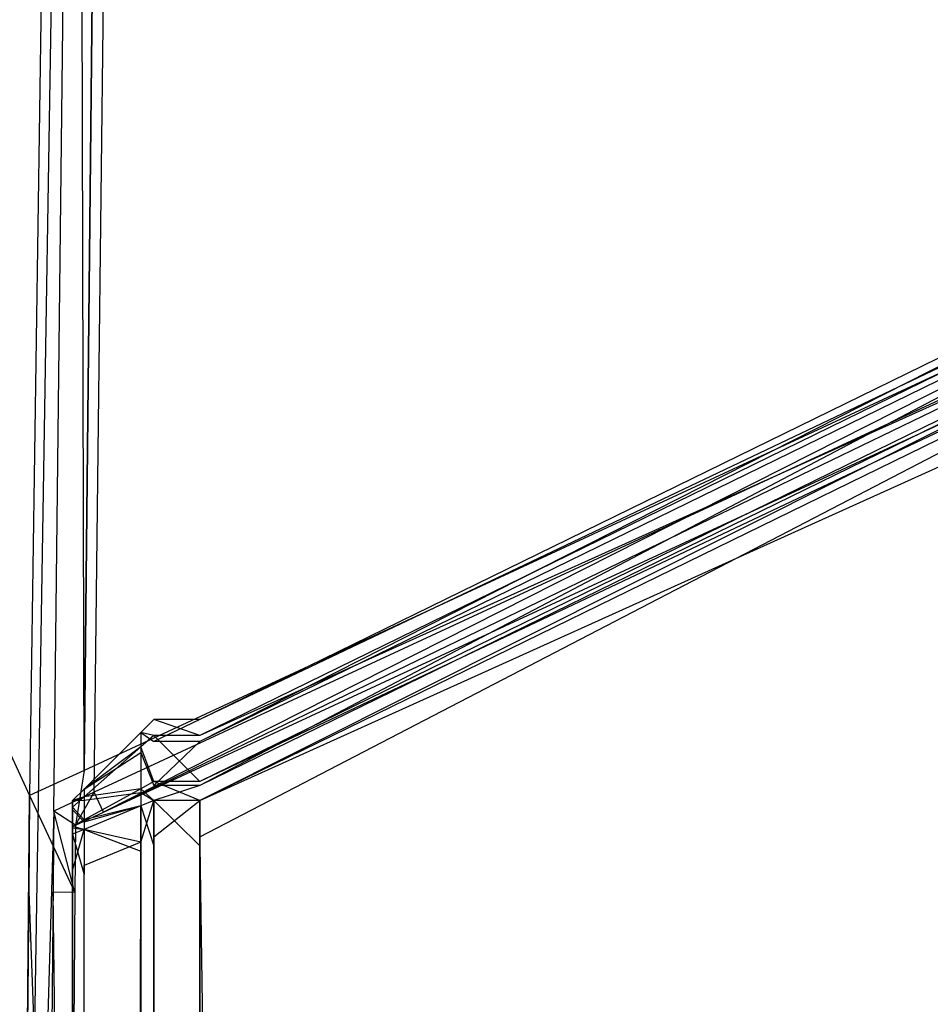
# Model space of a CAD drawing. Extents: x 0 to 0.8, y -0.501 to 0.
# Tile 108 of 114: x 0.78877 to 0.79439, y -0.02636 to -0.02029. Entities that reach past the tile are written whole.
import ezdxf

# ---------------------------------------------------------------- set-up
doc = ezdxf.new("R2010")
doc.units = 0
for name, color, linetype in [('L12_KORPUS1_2___REPLACEMTFOREMP', 7, 'CONTINUOUS'), ('L14_KORPUS1_0___REPLACEMTFOREMP', 7, 'CONTINUOUS'), ('L37_FL_CHE_5___REPLACEMTFOREMPT', 7, 'CONTINUOUS'), ('L3_ABDECKPL_0___REPLACEMTFOREMP', 7, 'CONTINUOUS')]:
    doc.layers.add(name, color=color, linetype=linetype)

msp = doc.modelspace()

# ---------------------------------------------------------------- linework, layer by layer
at = {"layer": 'L12_KORPUS1_2___REPLACEMTFOREMP', "color": 8}
for points, invisible_edges in [([(0.797254, -0.021099, 0.007522), (0.789885, -0.024602, 0.007621), (0.797254, -0.021, 0.007621), (0.797254, -0.021099, 0.007522)], 14), ([(0.789885, -0.024739, 0.590261), (0.797254, -0.021, 0.590124), (0.789885, -0.024602, 0.590124), (0.789885, -0.024739, 0.590261)], 13), ([(0.797254, -0.021, 0.590124), (0.789885, -0.024739, 0.590261), (0.797254, -0.021137, 0.590261), (0.797254, -0.021, 0.590124)], 14), ([(0.789885, -0.024602, 0.590124), (0.797254, -0.021, 0.589853), (0.789885, -0.024602, 0.589853), (0.789885, -0.024602, 0.590124)], 13), ([(0.797254, -0.021, 0.589853), (0.789885, -0.024602, 0.590124), (0.797254, -0.021, 0.590124), (0.797254, -0.021, 0.589853)], 14), ([(0.789885, -0.024602, 0.589853), (0.797254, -0.021, 0.007872), (0.789885, -0.024602, 0.007872), (0.789885, -0.024602, 0.589853)], 13), ([(0.797254, -0.021, 0.007872), (0.789885, -0.024602, 0.589853), (0.797254, -0.021, 0.589853), (0.797254, -0.021, 0.007872)], 14), ([(0.789885, -0.024602, 0.007872), (0.797254, -0.021, 0.007621), (0.789885, -0.024602, 0.007621), (0.789885, -0.024602, 0.007872)], 13), ([(0.797254, -0.021, 0.007621), (0.789885, -0.024602, 0.007872), (0.797254, -0.021, 0.007872), (0.797254, -0.021, 0.007621)], 14), ([(0.797254, -0.021382, 0.007238), (0.789885, -0.024702, 0.007522), (0.797254, -0.021099, 0.007522), (0.797254, -0.021382, 0.007238)], 14), ([(0.789885, -0.024602, 0.007621), (0.797254, -0.021099, 0.007522), (0.789885, -0.024702, 0.007522), (0.789885, -0.024602, 0.007621)], 13), ([(0.789885, -0.02501, 0.590532), (0.797254, -0.021137, 0.590261), (0.789885, -0.024739, 0.590261), (0.789885, -0.02501, 0.590532)], 13), ([(0.797254, -0.021137, 0.590261), (0.789885, -0.02501, 0.590532), (0.797254, -0.021408, 0.590532), (0.797254, -0.021137, 0.590261)], 14), ([(0.797254, -0.0215, 0.007121), (0.789885, -0.024985, 0.007238), (0.797254, -0.021382, 0.007238), (0.797254, -0.0215, 0.007121)], 14), ([(0.789885, -0.024702, 0.007522), (0.797254, -0.021382, 0.007238), (0.789885, -0.024985, 0.007238), (0.789885, -0.024702, 0.007522)], 13), ([(0.789885, -0.025102, 0.590624), (0.797254, -0.021408, 0.590532), (0.789885, -0.02501, 0.590532), (0.789885, -0.025102, 0.590624)], 13), ([(0.797254, -0.021408, 0.590532), (0.789885, -0.025102, 0.590624), (0.797254, -0.0215, 0.590624), (0.797254, -0.021408, 0.590532)], 14), ([(0.789885, -0.024985, 0.007238), (0.797254, -0.0215, 0.007121), (0.789885, -0.025102, 0.007121), (0.789885, -0.024985, 0.007238)], 13), ([(0.789885, -0.025102, 0.590624), (0.797254, -0.021777, 0.590624), (0.797254, -0.0215, 0.590624), (0.789885, -0.025102, 0.590624)], 14), ([(0.797254, -0.0215, 0.007121), (0.789885, -0.025325, 0.007121), (0.789885, -0.025102, 0.007121), (0.797254, -0.0215, 0.007121)], 13), ([(0.789885, -0.025325, 0.007121), (0.797254, -0.0215, 0.007121), (0.797254, -0.021723, 0.007121), (0.789885, -0.025325, 0.007121)], 14), ([(0.797254, -0.021723, 0.007121), (0.789885, -0.499842, 0.007121), (0.789885, -0.025325, 0.007121), (0.797254, -0.021723, 0.007121)], 13), ([(0.789885, -0.499842, 0.007121), (0.797254, -0.021723, 0.007121), (0.797254, -0.499842, 0.007121), (0.789885, -0.499842, 0.007121)], 14), ([(0.789885, -0.02538, 0.590624), (0.797254, -0.499794, 0.590624), (0.797254, -0.021777, 0.590624), (0.789885, -0.02538, 0.590624)], 14), ([(0.797254, -0.021777, 0.590624), (0.789885, -0.025102, 0.590624), (0.789885, -0.02538, 0.590624), (0.797254, -0.021777, 0.590624)], 13), ([(0.789601, -0.024702, 0.007522), (0.789521, -0.024682, 0.007654), (0.789601, -0.024602, 0.007621), (0.789601, -0.024702, 0.007522)], 14), ([(0.789521, -0.024682, 0.007905), (0.789601, -0.024602, 0.589853), (0.789601, -0.024602, 0.007872), (0.789521, -0.024682, 0.007905)], 13), ([(0.789601, -0.024602, 0.589853), (0.789521, -0.024682, 0.007905), (0.789521, -0.024682, 0.58982), (0.789601, -0.024602, 0.589853)], 14), ([(0.789521, -0.024682, 0.590091), (0.789601, -0.024602, 0.589853), (0.789521, -0.024682, 0.58982), (0.789521, -0.024682, 0.590091)], 13), ([(0.789601, -0.024602, 0.589853), (0.789521, -0.024682, 0.590091), (0.789601, -0.024602, 0.590124), (0.789601, -0.024602, 0.589853)], 14), ([(0.789521, -0.024682, 0.007654), (0.789601, -0.024602, 0.007872), (0.789601, -0.024602, 0.007621), (0.789521, -0.024682, 0.007654)], 13), ([(0.789601, -0.024602, 0.007872), (0.789521, -0.024682, 0.007654), (0.789521, -0.024682, 0.007905), (0.789601, -0.024602, 0.007872)], 14), ([(0.789521, -0.024682, 0.590091), (0.789601, -0.024739, 0.590261), (0.789601, -0.024602, 0.590124), (0.789521, -0.024682, 0.590091)], 14), ([(0.789601, -0.024602, 0.007621), (0.789885, -0.024702, 0.007522), (0.789601, -0.024702, 0.007522), (0.789601, -0.024602, 0.007621)], 13), ([(0.789885, -0.024702, 0.007522), (0.789601, -0.024602, 0.007621), (0.789885, -0.024602, 0.007621), (0.789885, -0.024702, 0.007522)], 14), ([(0.789601, -0.024602, 0.007872), (0.789885, -0.024602, 0.007621), (0.789601, -0.024602, 0.007621), (0.789601, -0.024602, 0.007872)], 13), ([(0.789885, -0.024602, 0.007621), (0.789601, -0.024602, 0.007872), (0.789885, -0.024602, 0.007872), (0.789885, -0.024602, 0.007621)], 14), ([(0.789601, -0.024602, 0.589853), (0.789885, -0.024602, 0.007872), (0.789601, -0.024602, 0.007872), (0.789601, -0.024602, 0.589853)], 13), ([(0.789885, -0.024602, 0.007872), (0.789601, -0.024602, 0.589853), (0.789885, -0.024602, 0.589853), (0.789885, -0.024602, 0.007872)], 14), ([(0.789601, -0.024602, 0.590124), (0.789885, -0.024602, 0.589853), (0.789601, -0.024602, 0.589853), (0.789601, -0.024602, 0.590124)], 13), ([(0.789885, -0.024602, 0.589853), (0.789601, -0.024602, 0.590124), (0.789885, -0.024602, 0.590124), (0.789885, -0.024602, 0.589853)], 14), ([(0.789601, -0.024739, 0.590261), (0.789885, -0.024602, 0.590124), (0.789601, -0.024602, 0.590124), (0.789601, -0.024739, 0.590261)], 13), ([(0.789885, -0.024602, 0.590124), (0.789601, -0.024739, 0.590261), (0.789885, -0.024739, 0.590261), (0.789885, -0.024602, 0.590124)], 14), ([(0.789521, -0.024772, 0.007564), (0.789172, -0.025031, 0.007799), (0.789521, -0.024682, 0.007654), (0.789521, -0.024772, 0.007564)], 14), ([(0.789172, -0.025031, 0.589946), (0.789521, -0.024806, 0.590215), (0.789521, -0.024682, 0.590091), (0.789172, -0.025031, 0.589946)], 14), ([(0.789172, -0.025031, 0.007799), (0.789521, -0.024682, 0.007905), (0.789521, -0.024682, 0.007654), (0.789172, -0.025031, 0.007799)], 13), ([(0.789521, -0.024682, 0.007905), (0.789172, -0.025031, 0.007799), (0.789172, -0.025031, 0.008049), (0.789521, -0.024682, 0.007905)], 14), ([(0.789172, -0.025031, 0.589946), (0.789521, -0.024682, 0.58982), (0.789172, -0.025031, 0.589675), (0.789172, -0.025031, 0.589946)], 13), ([(0.789521, -0.024682, 0.58982), (0.789172, -0.025031, 0.589946), (0.789521, -0.024682, 0.590091), (0.789521, -0.024682, 0.58982)], 14), ([(0.789172, -0.025031, 0.008049), (0.789521, -0.024682, 0.58982), (0.789521, -0.024682, 0.007905), (0.789172, -0.025031, 0.008049)], 13), ([(0.789521, -0.024682, 0.58982), (0.789172, -0.025031, 0.008049), (0.789172, -0.025031, 0.589675), (0.789521, -0.024682, 0.58982)], 14), ([(0.789521, -0.024682, 0.007654), (0.789601, -0.024702, 0.007522), (0.789521, -0.024772, 0.007564), (0.789521, -0.024682, 0.007654)], 13), ([(0.789601, -0.024739, 0.590261), (0.789521, -0.024682, 0.590091), (0.789521, -0.024806, 0.590215), (0.789601, -0.024739, 0.590261)], 13), ([(0.789601, -0.024985, 0.007238), (0.789521, -0.024772, 0.007564), (0.789601, -0.024702, 0.007522), (0.789601, -0.024985, 0.007238)], 14), ([(0.789521, -0.024806, 0.590215), (0.789601, -0.02501, 0.590532), (0.789601, -0.024739, 0.590261), (0.789521, -0.024806, 0.590215)], 14), ([(0.789601, -0.024702, 0.007522), (0.789885, -0.024985, 0.007238), (0.789601, -0.024985, 0.007238), (0.789601, -0.024702, 0.007522)], 13), ([(0.789885, -0.024985, 0.007238), (0.789601, -0.024702, 0.007522), (0.789885, -0.024702, 0.007522), (0.789885, -0.024985, 0.007238)], 14), ([(0.789601, -0.02501, 0.590532), (0.789885, -0.024739, 0.590261), (0.789601, -0.024739, 0.590261), (0.789601, -0.02501, 0.590532)], 13), ([(0.789885, -0.024739, 0.590261), (0.789601, -0.02501, 0.590532), (0.789885, -0.02501, 0.590532), (0.789885, -0.024739, 0.590261)], 14), ([(0.789521, -0.025029, 0.007307), (0.789172, -0.02508, 0.007749), (0.789521, -0.024772, 0.007564), (0.789521, -0.025029, 0.007307)], 14), ([(0.789172, -0.025031, 0.007799), (0.789521, -0.024772, 0.007564), (0.789172, -0.02508, 0.007749), (0.789172, -0.025031, 0.007799)], 13), ([(0.789521, -0.024772, 0.007564), (0.789601, -0.024985, 0.007238), (0.789521, -0.025029, 0.007307), (0.789521, -0.024772, 0.007564)], 13), ([(0.789172, -0.025099, 0.590014), (0.789521, -0.025052, 0.590461), (0.789521, -0.024806, 0.590215), (0.789172, -0.025099, 0.590014)], 14), ([(0.789521, -0.024806, 0.590215), (0.789172, -0.025031, 0.589946), (0.789172, -0.025099, 0.590014), (0.789521, -0.024806, 0.590215)], 13), ([(0.789601, -0.02501, 0.590532), (0.789521, -0.024806, 0.590215), (0.789521, -0.025052, 0.590461), (0.789601, -0.02501, 0.590532)], 13), ([(0.789601, -0.025102, 0.007121), (0.789521, -0.025029, 0.007307), (0.789601, -0.024985, 0.007238), (0.789601, -0.025102, 0.007121)], 14), ([(0.789601, -0.024985, 0.007238), (0.789885, -0.025102, 0.007121), (0.789601, -0.025102, 0.007121), (0.789601, -0.024985, 0.007238)], 13), ([(0.789885, -0.025102, 0.007121), (0.789601, -0.024985, 0.007238), (0.789885, -0.024985, 0.007238), (0.789885, -0.025102, 0.007121)], 14), ([(0.789172, -0.02508, 0.007749), (0.789101, -0.025102, 0.007828), (0.789172, -0.025031, 0.007799), (0.789172, -0.02508, 0.007749)], 14), ([(0.789101, -0.025102, 0.008079), (0.789172, -0.025031, 0.589675), (0.789172, -0.025031, 0.008049), (0.789101, -0.025102, 0.008079)], 13), ([(0.789172, -0.025031, 0.589675), (0.789101, -0.025102, 0.008079), (0.789101, -0.025102, 0.589646), (0.789172, -0.025031, 0.589675)], 14), ([(0.789101, -0.025102, 0.589917), (0.789172, -0.025031, 0.589675), (0.789101, -0.025102, 0.589646), (0.789101, -0.025102, 0.589917)], 13), ([(0.789172, -0.025031, 0.589675), (0.789101, -0.025102, 0.589917), (0.789172, -0.025031, 0.589946), (0.789172, -0.025031, 0.589675)], 14), ([(0.789101, -0.025102, 0.007828), (0.789172, -0.025031, 0.008049), (0.789172, -0.025031, 0.007799), (0.789101, -0.025102, 0.007828)], 13), ([(0.789172, -0.025031, 0.008049), (0.789101, -0.025102, 0.007828), (0.789101, -0.025102, 0.008079), (0.789172, -0.025031, 0.008049)], 14), ([(0.789101, -0.025102, 0.589917), (0.789172, -0.025099, 0.590014), (0.789172, -0.025031, 0.589946), (0.789101, -0.025102, 0.589917)], 14), ([(0.789172, -0.02508, 0.007749), (0.789521, -0.025029, 0.007307), (0.789172, -0.025221, 0.007608), (0.789172, -0.02508, 0.007749)], 13), ([(0.789521, -0.025135, 0.007201), (0.789172, -0.025221, 0.007608), (0.789521, -0.025029, 0.007307), (0.789521, -0.025135, 0.007201)], 14), ([(0.789521, -0.025052, 0.590461), (0.789601, -0.025102, 0.590624), (0.789601, -0.02501, 0.590532), (0.789521, -0.025052, 0.590461)], 14), ([(0.789521, -0.025029, 0.007307), (0.789601, -0.025102, 0.007121), (0.789521, -0.025135, 0.007201), (0.789521, -0.025029, 0.007307)], 13), ([(0.789601, -0.025102, 0.590624), (0.789885, -0.02501, 0.590532), (0.789601, -0.02501, 0.590532), (0.789601, -0.025102, 0.590624)], 13), ([(0.789885, -0.02501, 0.590532), (0.789601, -0.025102, 0.590624), (0.789885, -0.025102, 0.590624), (0.789885, -0.02501, 0.590532)], 14), ([(0.789172, -0.025221, 0.007608), (0.789101, -0.025143, 0.007787), (0.789172, -0.02508, 0.007749), (0.789172, -0.025221, 0.007608)], 14), ([(0.789101, -0.025102, 0.007828), (0.789172, -0.02508, 0.007749), (0.789101, -0.025143, 0.007787), (0.789101, -0.025102, 0.007828)], 13), ([(0.789101, -0.025159, 0.589973), (0.789172, -0.025234, 0.59015), (0.789172, -0.025099, 0.590014), (0.789101, -0.025159, 0.589973)], 14), ([(0.789172, -0.025099, 0.590014), (0.789101, -0.025102, 0.589917), (0.789101, -0.025159, 0.589973), (0.789172, -0.025099, 0.590014)], 13), ([(0.789101, -0.025143, 0.007787), (0.789101, -0.025321, 0.007919), (0.789101, -0.025102, 0.007828), (0.789101, -0.025143, 0.007787)], 14), ([(0.789101, -0.025102, 0.589646), (0.789101, -0.025321, 0.008079), (0.789101, -0.025321, 0.589646), (0.789101, -0.025102, 0.589646)], 13), ([(0.789101, -0.025321, 0.008079), (0.789101, -0.025102, 0.589646), (0.789101, -0.025102, 0.008079), (0.789101, -0.025321, 0.008079)], 14), ([(0.789101, -0.025102, 0.008079), (0.789101, -0.025321, 0.007919), (0.789101, -0.025321, 0.008079), (0.789101, -0.025102, 0.008079)], 13), ([(0.789101, -0.025321, 0.007919), (0.789101, -0.025102, 0.008079), (0.789101, -0.025102, 0.007828), (0.789101, -0.025321, 0.007919)], 14), ([(0.789101, -0.025321, 0.589826), (0.789101, -0.025159, 0.589973), (0.789101, -0.025102, 0.589917), (0.789101, -0.025321, 0.589826)], 14), ([(0.789101, -0.025102, 0.589917), (0.789101, -0.025321, 0.589646), (0.789101, -0.025321, 0.589826), (0.789101, -0.025102, 0.589917)], 13), ([(0.789101, -0.025321, 0.589646), (0.789101, -0.025102, 0.589917), (0.789101, -0.025102, 0.589646), (0.789101, -0.025321, 0.589646)], 14), ([(0.789521, -0.025052, 0.590461), (0.789172, -0.025099, 0.590014), (0.789172, -0.025234, 0.59015), (0.789521, -0.025052, 0.590461)], 13), ([(0.789172, -0.025234, 0.59015), (0.789521, -0.025135, 0.590544), (0.789521, -0.025052, 0.590461), (0.789172, -0.025234, 0.59015)], 14), ([(0.789601, -0.025102, 0.590624), (0.789521, -0.025052, 0.590461), (0.789521, -0.025135, 0.590544), (0.789601, -0.025102, 0.590624)], 13), ([(0.789601, -0.025102, 0.007121), (0.789521, -0.025358, 0.007201), (0.789521, -0.025135, 0.007201), (0.789601, -0.025102, 0.007121)], 13), ([(0.789521, -0.025358, 0.007201), (0.789601, -0.025102, 0.007121), (0.789601, -0.025325, 0.007121), (0.789521, -0.025358, 0.007201)], 14), ([(0.789521, -0.025135, 0.590544), (0.789601, -0.02538, 0.590624), (0.789601, -0.025102, 0.590624), (0.789521, -0.025135, 0.590544)], 14), ([(0.789885, -0.02538, 0.590624), (0.789601, -0.025102, 0.590624), (0.789601, -0.02538, 0.590624), (0.789885, -0.02538, 0.590624)], 13), ([(0.789601, -0.025102, 0.590624), (0.789885, -0.02538, 0.590624), (0.789885, -0.025102, 0.590624), (0.789601, -0.025102, 0.590624)], 14), ([(0.789885, -0.025102, 0.007121), (0.789601, -0.025325, 0.007121), (0.789601, -0.025102, 0.007121), (0.789885, -0.025102, 0.007121)], 13), ([(0.789601, -0.025325, 0.007121), (0.789885, -0.025102, 0.007121), (0.789885, -0.025325, 0.007121), (0.789601, -0.025325, 0.007121)], 14), ([(0.789101, -0.025261, 0.00767), (0.789101, -0.025337, 0.007903), (0.789101, -0.025143, 0.007787), (0.789101, -0.025261, 0.00767)], 14), ([(0.789101, -0.025143, 0.007787), (0.789172, -0.025221, 0.007608), (0.789101, -0.025261, 0.00767), (0.789101, -0.025143, 0.007787)], 13), ([(0.789101, -0.025321, 0.007919), (0.789101, -0.025143, 0.007787), (0.789101, -0.025337, 0.007903), (0.789101, -0.025321, 0.007919)], 13), ([(0.789101, -0.025343, 0.589848), (0.789101, -0.025271, 0.590086), (0.789101, -0.025159, 0.589973), (0.789101, -0.025343, 0.589848)], 14), ([(0.789172, -0.025234, 0.59015), (0.789101, -0.025159, 0.589973), (0.789101, -0.025271, 0.590086), (0.789172, -0.025234, 0.59015)], 13), ([(0.789101, -0.025159, 0.589973), (0.789101, -0.025321, 0.589826), (0.789101, -0.025343, 0.589848), (0.789101, -0.025159, 0.589973)], 13), ([(0.789521, -0.025135, 0.590544), (0.789172, -0.025234, 0.59015), (0.789172, -0.02528, 0.590195), (0.789521, -0.025135, 0.590544)], 13), ([(0.789172, -0.025221, 0.007608), (0.789521, -0.025135, 0.007201), (0.789172, -0.02528, 0.00755), (0.789172, -0.025221, 0.007608)], 13), ([(0.789172, -0.02528, 0.590195), (0.789521, -0.025413, 0.590544), (0.789521, -0.025135, 0.590544), (0.789172, -0.02528, 0.590195)], 14), ([(0.789521, -0.025358, 0.007201), (0.789172, -0.02528, 0.00755), (0.789521, -0.025135, 0.007201), (0.789521, -0.025358, 0.007201)], 14), ([(0.789601, -0.02538, 0.590624), (0.789521, -0.025135, 0.590544), (0.789521, -0.025413, 0.590544), (0.789601, -0.02538, 0.590624)], 13), ([(0.789172, -0.02528, 0.00755), (0.789101, -0.025261, 0.00767), (0.789172, -0.025221, 0.007608), (0.789172, -0.02528, 0.00755)], 14), ([(0.789101, -0.025271, 0.590086), (0.789172, -0.02528, 0.590195), (0.789172, -0.025234, 0.59015), (0.789101, -0.025271, 0.590086)], 14), ([(0.789101, -0.025337, 0.007903), (0.789101, -0.025261, 0.00767), (0.789101, -0.025381, 0.007859), (0.789101, -0.025337, 0.007903)], 13), ([(0.789101, -0.025261, 0.00767), (0.789172, -0.02528, 0.00755), (0.789101, -0.025309, 0.007621), (0.789101, -0.025261, 0.00767)], 13), ([(0.789101, -0.025309, 0.007621), (0.789101, -0.025381, 0.007859), (0.789101, -0.025261, 0.00767), (0.789101, -0.025309, 0.007621)], 14), ([(0.789101, -0.025271, 0.590086), (0.789101, -0.025343, 0.589848), (0.789101, -0.025385, 0.58989), (0.789101, -0.025271, 0.590086)], 13), ([(0.789101, -0.025385, 0.58989), (0.789101, -0.025309, 0.590124), (0.789101, -0.025271, 0.590086), (0.789101, -0.025385, 0.58989)], 14), ([(0.789172, -0.02528, 0.590195), (0.789101, -0.025271, 0.590086), (0.789101, -0.025309, 0.590124), (0.789172, -0.02528, 0.590195)], 13), ([(0.789172, -0.02528, 0.00755), (0.789101, -0.025532, 0.007621), (0.789101, -0.025309, 0.007621), (0.789172, -0.02528, 0.00755)], 13), ([(0.789101, -0.025532, 0.007621), (0.789172, -0.02528, 0.00755), (0.789172, -0.025503, 0.00755), (0.789101, -0.025532, 0.007621)], 14), ([(0.789101, -0.025309, 0.590124), (0.789172, -0.025557, 0.590195), (0.789172, -0.02528, 0.590195), (0.789101, -0.025309, 0.590124)], 14), ([(0.789521, -0.025413, 0.590544), (0.789172, -0.02528, 0.590195), (0.789172, -0.025557, 0.590195), (0.789521, -0.025413, 0.590544)], 13), ([(0.789172, -0.02528, 0.00755), (0.789521, -0.025358, 0.007201), (0.789172, -0.025503, 0.00755), (0.789172, -0.02528, 0.00755)], 13), ([(0.789101, -0.025309, 0.590124), (0.789101, -0.025385, 0.58989), (0.789101, -0.0254, 0.589905), (0.789101, -0.025309, 0.590124)], 13), ([(0.789172, -0.025557, 0.590195), (0.789101, -0.025309, 0.590124), (0.789101, -0.025586, 0.590124), (0.789172, -0.025557, 0.590195)], 13), ([(0.789101, -0.025532, 0.007621), (0.789101, -0.0254, 0.00784), (0.789101, -0.025309, 0.007621), (0.789101, -0.025532, 0.007621)], 14), ([(0.789101, -0.025309, 0.590124), (0.789101, -0.025586, 0.589905), (0.789101, -0.025586, 0.590124), (0.789101, -0.025309, 0.590124)], 13), ([(0.789101, -0.025586, 0.589905), (0.789101, -0.025309, 0.590124), (0.789101, -0.0254, 0.589905), (0.789101, -0.025586, 0.589905)], 14), ([(0.789101, -0.025381, 0.007859), (0.789101, -0.025309, 0.007621), (0.789101, -0.0254, 0.00784), (0.789101, -0.025381, 0.007859)], 13), ([(0.789101, -0.025337, 0.007903), (0.789101, -0.025343, 0.589848), (0.789101, -0.025321, 0.589826), (0.789101, -0.025337, 0.007903)], 15), ([(0.789101, -0.025337, 0.007903), (0.789101, -0.025321, 0.589826), (0.789101, -0.025321, 0.008079), (0.789101, -0.025337, 0.007903)], 15), ([(0.789101, -0.025337, 0.007903), (0.789101, -0.025321, 0.008079), (0.789101, -0.025321, 0.007919), (0.789101, -0.025337, 0.007903)], 15), ([(0.789101, -0.025321, 0.008079), (0.789101, -0.025321, 0.589826), (0.789101, -0.025321, 0.589646), (0.789101, -0.025321, 0.008079)], 11), ([(0.789101, -0.025381, 0.007859), (0.789101, -0.025343, 0.589848), (0.789101, -0.025337, 0.007903), (0.789101, -0.025381, 0.007859)], 15), ([(0.789101, -0.025381, 0.007859), (0.789101, -0.025385, 0.58989), (0.789101, -0.025343, 0.589848), (0.789101, -0.025381, 0.007859)], 15), ([(0.789601, -0.025325, 0.007121), (0.789521, -0.499809, 0.007201), (0.789521, -0.025358, 0.007201), (0.789601, -0.025325, 0.007121)], 13), ([(0.789521, -0.499809, 0.007201), (0.789601, -0.025325, 0.007121), (0.789601, -0.499842, 0.007121), (0.789521, -0.499809, 0.007201)], 14), ([(0.789885, -0.025325, 0.007121), (0.789601, -0.499842, 0.007121), (0.789601, -0.025325, 0.007121), (0.789885, -0.025325, 0.007121)], 13), ([(0.789601, -0.499842, 0.007121), (0.789885, -0.025325, 0.007121), (0.789885, -0.499842, 0.007121), (0.789601, -0.499842, 0.007121)], 14), ([(0.789101, -0.0254, 0.00784), (0.789101, -0.025385, 0.58989), (0.789101, -0.025381, 0.007859), (0.789101, -0.0254, 0.00784)], 15), ([(0.789101, -0.0254, 0.00784), (0.789101, -0.0254, 0.589905), (0.789101, -0.025385, 0.58989), (0.789101, -0.0254, 0.00784)], 15), ([(0.789101, -0.0254, 0.00784), (0.789101, -0.025532, 0.007621), (0.789101, -0.025532, 0.00784), (0.789101, -0.0254, 0.00784)], 13), ([(0.789101, -0.025532, 0.00784), (0.789101, -0.025586, 0.589905), (0.789101, -0.0254, 0.589905), (0.789101, -0.025532, 0.00784)], 13), ([(0.789101, -0.025532, 0.00784), (0.789101, -0.0254, 0.589905), (0.789101, -0.0254, 0.00784), (0.789101, -0.025532, 0.00784)], 10), ([(0.789172, -0.499665, 0.00755), (0.789521, -0.025358, 0.007201), (0.789521, -0.499809, 0.007201), (0.789172, -0.499665, 0.00755)], 13), ([(0.789521, -0.025358, 0.007201), (0.789172, -0.499665, 0.00755), (0.789172, -0.025503, 0.00755), (0.789521, -0.025358, 0.007201)], 14), ([(0.789601, -0.02538, 0.590624), (0.789521, -0.499761, 0.590544), (0.789601, -0.499794, 0.590624), (0.789601, -0.02538, 0.590624)], 13), ([(0.789521, -0.499761, 0.590544), (0.789601, -0.02538, 0.590624), (0.789521, -0.025413, 0.590544), (0.789521, -0.499761, 0.590544)], 14), ([(0.789885, -0.499794, 0.590624), (0.789601, -0.02538, 0.590624), (0.789601, -0.499794, 0.590624), (0.789885, -0.499794, 0.590624)], 13), ([(0.789601, -0.02538, 0.590624), (0.789885, -0.499794, 0.590624), (0.789885, -0.02538, 0.590624), (0.789601, -0.02538, 0.590624)], 14), ([(0.797254, -0.499794, 0.590624), (0.789885, -0.02538, 0.590624), (0.789885, -0.499794, 0.590624), (0.797254, -0.499794, 0.590624)], 13), ([(0.789521, -0.025413, 0.590544), (0.789172, -0.499617, 0.590195), (0.789521, -0.499761, 0.590544), (0.789521, -0.025413, 0.590544)], 13), ([(0.789172, -0.499617, 0.590195), (0.789521, -0.025413, 0.590544), (0.789172, -0.025557, 0.590195), (0.789172, -0.499617, 0.590195)], 14), ([(0.789172, -0.025503, 0.00755), (0.789101, -0.499635, 0.007621), (0.789101, -0.025532, 0.007621), (0.789172, -0.025503, 0.00755)], 13), ([(0.789101, -0.499635, 0.007621), (0.789172, -0.025503, 0.00755), (0.789172, -0.499665, 0.00755), (0.789101, -0.499635, 0.007621)], 14), ([(0.789101, -0.025532, 0.00784), (0.789101, -0.499635, 0.007621), (0.789101, -0.499635, 0.00784), (0.789101, -0.025532, 0.00784)], 13), ([(0.789101, -0.499635, 0.007621), (0.789101, -0.025532, 0.00784), (0.789101, -0.025532, 0.007621), (0.789101, -0.499635, 0.007621)], 14), ([(0.789101, -0.499635, 0.00784), (0.789101, -0.499588, 0.589905), (0.789101, -0.025532, 0.00784), (0.789101, -0.499635, 0.00784)], 13), ([(0.789101, -0.025532, 0.00784), (0.789101, -0.499588, 0.589905), (0.789101, -0.025586, 0.589905), (0.789101, -0.025532, 0.00784)], 10), ([(0.789172, -0.025557, 0.590195), (0.789101, -0.499588, 0.590124), (0.789172, -0.499617, 0.590195), (0.789172, -0.025557, 0.590195)], 13), ([(0.789101, -0.499588, 0.590124), (0.789172, -0.025557, 0.590195), (0.789101, -0.025586, 0.590124), (0.789101, -0.499588, 0.590124)], 14), ([(0.789101, -0.025586, 0.590124), (0.789101, -0.499588, 0.589905), (0.789101, -0.499588, 0.590124), (0.789101, -0.025586, 0.590124)], 13), ([(0.789101, -0.499588, 0.589905), (0.789101, -0.025586, 0.590124), (0.789101, -0.025586, 0.589905), (0.789101, -0.499588, 0.589905)], 14)]:
    msp.add_3dface(points, dxfattribs=dict(at, invisible_edges=invisible_edges))
at = {"layer": 'L14_KORPUS1_0___REPLACEMTFOREMP', "color": 8}
for points, invisible_edges in [([(0.797088, -0.003077), (0.1, -0.499888), (0.1, -0.003077), (0.797088, -0.003077)], 13), ([(0.1, -0.499888), (0.797088, -0.003077), (0.797091, -0.499888), (0.1, -0.499888)], 10), ([(0.797091, -0.499887, 0.00769), (0.1, -0.003078, 0.00769), (0.1, -0.499887, 0.00769), (0.797091, -0.499887, 0.00769)], 13), ([(0.1, -0.003078, 0.00769), (0.797091, -0.499887, 0.00769), (0.797088, -0.003078, 0.00769), (0.1, -0.003078, 0.00769)], 10)]:
    msp.add_3dface(points, dxfattribs=dict(at, invisible_edges=invisible_edges))
at = {"layer": 'L37_FL_CHE_5___REPLACEMTFOREMPT', "color": 8}
for points, invisible_edges in [([(0.76992, -0.032239, 0.006922), (0.770444, -0.004897, 0.006922), (0.788775, -0.032146, 0.006922), (0.76992, -0.032239, 0.006922)], 13), ([(0.788775, -0.032146, 0.006922), (0.770444, -0.004897, 0.006922), (0.779532, -0.004897, 0.006922), (0.788775, -0.032146, 0.006922)], 10), ([(0.788775, -0.032146, 0.006922), (0.779532, -0.004897, 0.006922), (0.789219, -0.004897, 0.006922), (0.788775, -0.032146, 0.006922)], 13), ([(0.788775, -0.032146, 0.006922), (0.789219, -0.004897, 0.006922), (0.788985, -0.025167, 0.006922), (0.788775, -0.032146, 0.006922)], 10), ([(0.788985, -0.025167, 0.006922), (0.789219, -0.004897, 0.006922), (0.789234, -0.025051, 0.006922), (0.788985, -0.025167, 0.006922)], 10), ([(0.789234, -0.025051, 0.006922), (0.789219, -0.004897, 0.006922), (0.789471, -0.004897, 0.006922), (0.789234, -0.025051, 0.006922)], 13), ([(0.789234, -0.025051, 0.006922), (0.789471, -0.004897, 0.006922), (0.796986, -0.021456, 0.006922), (0.789234, -0.025051, 0.006922)], 10), ([(0.796986, -0.021456, 0.006922), (0.789471, -0.004897, 0.006922), (0.789608, -0.005181, 0.006922), (0.796986, -0.021456, 0.006922)], 15), ([(0.779532, -0.005046, 0.591042), (0.788836, -0.025071, 0.591042), (0.789127, -0.005046, 0.591042), (0.779532, -0.005046, 0.591042)], 10), ([(0.788836, -0.025071, 0.591042), (0.779532, -0.005046, 0.591042), (0.788774, -0.031996, 0.591042), (0.788836, -0.025071, 0.591042)], 13), ([(0.789127, -0.005046, 0.591042), (0.788836, -0.025071, 0.591042), (0.789171, -0.024916, 0.591042), (0.789127, -0.005046, 0.591042)], 10), ([(0.789127, -0.005046, 0.591042), (0.789171, -0.024916, 0.591042), (0.789377, -0.005046, 0.591042), (0.789127, -0.005046, 0.591042)], 13), ([(0.789377, -0.005046, 0.591042), (0.789171, -0.024916, 0.591042), (0.796792, -0.021382, 0.591042), (0.789377, -0.005046, 0.591042)], 10), ([(0.789377, -0.005046, 0.591042), (0.796792, -0.021382, 0.591042), (0.789513, -0.005326, 0.591042), (0.789377, -0.005046, 0.591042)], 15), ([(0.797025, -0.020915, 0.591042), (0.789695, -0.00505, 0.591042), (0.789513, -0.005326, 0.591042), (0.797025, -0.020915, 0.591042)], 13), ([(0.789695, -0.00505, 0.006922), (0.797223, -0.020982, 0.006922), (0.789608, -0.005181, 0.006922), (0.789695, -0.00505, 0.006922)], 13), ([(0.796881, -0.01996, 0.589032), (0.789695, -0.00505, 0.590237), (0.797403, -0.021044, 0.590237), (0.796881, -0.01996, 0.589032)], 13), ([(0.789695, -0.00505, 0.007135), (0.796881, -0.01996, 0.00834), (0.797403, -0.021044, 0.007135), (0.789695, -0.00505, 0.007135)], 13), ([(0.797403, -0.021044, 0.590237), (0.789695, -0.00505, 0.591042), (0.797403, -0.021044, 0.591042), (0.797403, -0.021044, 0.590237)], 13), ([(0.789695, -0.00505, 0.591042), (0.797403, -0.021044, 0.590237), (0.789695, -0.00505, 0.590237), (0.789695, -0.00505, 0.591042)], 14), ([(0.789695, -0.00505, 0.591042), (0.797025, -0.020915, 0.591042), (0.797403, -0.021044, 0.591042), (0.789695, -0.00505, 0.591042)], 14), ([(0.797223, -0.020982, 0.006922), (0.789695, -0.00505, 0.006922), (0.797403, -0.021044, 0.006922), (0.797223, -0.020982, 0.006922)], 14), ([(0.797403, -0.021044, 0.006922), (0.789695, -0.00505, 0.007135), (0.797403, -0.021044, 0.007135), (0.797403, -0.021044, 0.006922)], 13), ([(0.789695, -0.00505, 0.007135), (0.797403, -0.021044, 0.006922), (0.789695, -0.00505, 0.006922), (0.789695, -0.00505, 0.007135)], 14), ([(0.796986, -0.021456, 0.006922), (0.789608, -0.005181, 0.006922), (0.797223, -0.020982, 0.006922), (0.796986, -0.021456, 0.006922)], 15), ([(0.789513, -0.005326, 0.591042), (0.796792, -0.021382, 0.591042), (0.797025, -0.020915, 0.591042), (0.789513, -0.005326, 0.591042)], 15), ([(0.789291, -0.025173, 0.591042), (0.796792, -0.021382, 0.591042), (0.789171, -0.024916, 0.591042), (0.789291, -0.025173, 0.591042)], 13), ([(0.796792, -0.021382, 0.591042), (0.789291, -0.025173, 0.591042), (0.797161, -0.021524, 0.591042), (0.796792, -0.021382, 0.591042)], 14), ([(0.796986, -0.021456, 0.006922), (0.789291, -0.025173, 0.006922), (0.789234, -0.025051, 0.006922), (0.796986, -0.021456, 0.006922)], 13), ([(0.789291, -0.025173, 0.006922), (0.796986, -0.021456, 0.006922), (0.797161, -0.021524, 0.006922), (0.789291, -0.025173, 0.006922)], 14), ([(0.797161, -0.021524, 0.007135), (0.789291, -0.025173, 0.590237), (0.789291, -0.025173, 0.007135), (0.797161, -0.021524, 0.007135)], 13), ([(0.789291, -0.025173, 0.590237), (0.797161, -0.021524, 0.007135), (0.797161, -0.021524, 0.590237), (0.789291, -0.025173, 0.590237)], 14), ([(0.797161, -0.021524, 0.590237), (0.789291, -0.025173, 0.591042), (0.789291, -0.025173, 0.590237), (0.797161, -0.021524, 0.590237)], 13), ([(0.789291, -0.025173, 0.591042), (0.797161, -0.021524, 0.590237), (0.797161, -0.021524, 0.591042), (0.789291, -0.025173, 0.591042)], 14), ([(0.797161, -0.021524, 0.006922), (0.789291, -0.025173, 0.007135), (0.789291, -0.025173, 0.006922), (0.797161, -0.021524, 0.006922)], 13), ([(0.789291, -0.025173, 0.007135), (0.797161, -0.021524, 0.006922), (0.797161, -0.021524, 0.007135), (0.789291, -0.025173, 0.007135)], 14), ([(0.789119, -0.025253, 0.591042), (0.789171, -0.024916, 0.591042), (0.788836, -0.025071, 0.591042), (0.789119, -0.025253, 0.591042)], 13), ([(0.789171, -0.024916, 0.591042), (0.789119, -0.025253, 0.591042), (0.789291, -0.025173, 0.591042), (0.789171, -0.024916, 0.591042)], 14), ([(0.788836, -0.025071, 0.591042), (0.788774, -0.031996, 0.591042), (0.788775, -0.031889, 0.591042), (0.788836, -0.025071, 0.591042)], 10), ([(0.788836, -0.025071, 0.591042), (0.788775, -0.031889, 0.591042), (0.788831, -0.025665, 0.591042), (0.788836, -0.025071, 0.591042)], 15), ([(0.789115, -0.025668, 0.591042), (0.788836, -0.025071, 0.591042), (0.788831, -0.025665, 0.591042), (0.789115, -0.025668, 0.591042)], 13), ([(0.788836, -0.025071, 0.591042), (0.789115, -0.025668, 0.591042), (0.789119, -0.025253, 0.591042), (0.788836, -0.025071, 0.591042)], 14), ([(0.789234, -0.025051, 0.006922), (0.789119, -0.025253, 0.006922), (0.788985, -0.025167, 0.006922), (0.789234, -0.025051, 0.006922)], 13), ([(0.789119, -0.025253, 0.006922), (0.789234, -0.025051, 0.006922), (0.789291, -0.025173, 0.006922), (0.789119, -0.025253, 0.006922)], 14), ([(0.788775, -0.032146, 0.006922), (0.788985, -0.025167, 0.006922), (0.788924, -0.031891, 0.006922), (0.788775, -0.032146, 0.006922)], 13), ([(0.788924, -0.031891, 0.006922), (0.788985, -0.025167, 0.006922), (0.78898, -0.025667, 0.006922), (0.788924, -0.031891, 0.006922)], 15), ([(0.788985, -0.025167, 0.006922), (0.789115, -0.025668, 0.006922), (0.78898, -0.025667, 0.006922), (0.788985, -0.025167, 0.006922)], 13), ([(0.789115, -0.025668, 0.006922), (0.788985, -0.025167, 0.006922), (0.789119, -0.025253, 0.006922), (0.789115, -0.025668, 0.006922)], 14), ([(0.789291, -0.025173, 0.006922), (0.789119, -0.025253, 0.007135), (0.789119, -0.025253, 0.006922), (0.789291, -0.025173, 0.006922)], 13), ([(0.789119, -0.025253, 0.007135), (0.789291, -0.025173, 0.006922), (0.789291, -0.025173, 0.007135), (0.789119, -0.025253, 0.007135)], 14), ([(0.789291, -0.025173, 0.007135), (0.789119, -0.025253, 0.590237), (0.789119, -0.025253, 0.007135), (0.789291, -0.025173, 0.007135)], 13), ([(0.789119, -0.025253, 0.590237), (0.789291, -0.025173, 0.007135), (0.789291, -0.025173, 0.590237), (0.789119, -0.025253, 0.590237)], 14), ([(0.789291, -0.025173, 0.590237), (0.789119, -0.025253, 0.591042), (0.789119, -0.025253, 0.590237), (0.789291, -0.025173, 0.590237)], 13), ([(0.789119, -0.025253, 0.591042), (0.789291, -0.025173, 0.590237), (0.789291, -0.025173, 0.591042), (0.789119, -0.025253, 0.591042)], 14), ([(0.789115, -0.025668, 0.006922), (0.789119, -0.025253, 0.007135), (0.789115, -0.025668, 0.007135), (0.789115, -0.025668, 0.006922)], 13), ([(0.789119, -0.025253, 0.007135), (0.789115, -0.025668, 0.006922), (0.789119, -0.025253, 0.006922), (0.789119, -0.025253, 0.007135)], 14), ([(0.789115, -0.025668, 0.007135), (0.789119, -0.025253, 0.590237), (0.789115, -0.025668, 0.590237), (0.789115, -0.025668, 0.007135)], 13), ([(0.789119, -0.025253, 0.590237), (0.789115, -0.025668, 0.007135), (0.789119, -0.025253, 0.007135), (0.789119, -0.025253, 0.590237)], 14), ([(0.789115, -0.025668, 0.590237), (0.789119, -0.025253, 0.591042), (0.789115, -0.025668, 0.591042), (0.789115, -0.025668, 0.590237)], 13), ([(0.789119, -0.025253, 0.591042), (0.789115, -0.025668, 0.590237), (0.789119, -0.025253, 0.590237), (0.789119, -0.025253, 0.591042)], 14), ([(0.789059, -0.031892, 0.591042), (0.788831, -0.025665, 0.591042), (0.788775, -0.031889, 0.591042), (0.789059, -0.031892, 0.591042)], 13), ([(0.788831, -0.025665, 0.591042), (0.789059, -0.031892, 0.591042), (0.789115, -0.025668, 0.591042), (0.788831, -0.025665, 0.591042)], 14), ([(0.78898, -0.025667, 0.006922), (0.789059, -0.031892, 0.006922), (0.788924, -0.031891, 0.006922), (0.78898, -0.025667, 0.006922)], 13), ([(0.789059, -0.031892, 0.006922), (0.78898, -0.025667, 0.006922), (0.789115, -0.025668, 0.006922), (0.789059, -0.031892, 0.006922)], 14), ([(0.789059, -0.031892, 0.006922), (0.789115, -0.025668, 0.007135), (0.789059, -0.031892, 0.007135), (0.789059, -0.031892, 0.006922)], 13), ([(0.789115, -0.025668, 0.007135), (0.789059, -0.031892, 0.006922), (0.789115, -0.025668, 0.006922), (0.789115, -0.025668, 0.007135)], 14), ([(0.789059, -0.031892, 0.007135), (0.789115, -0.025668, 0.590237), (0.789059, -0.031892, 0.590237), (0.789059, -0.031892, 0.007135)], 13), ([(0.789115, -0.025668, 0.590237), (0.789059, -0.031892, 0.007135), (0.789115, -0.025668, 0.007135), (0.789115, -0.025668, 0.590237)], 14), ([(0.789059, -0.031892, 0.590237), (0.789115, -0.025668, 0.591042), (0.789059, -0.031892, 0.591042), (0.789059, -0.031892, 0.590237)], 13), ([(0.789115, -0.025668, 0.591042), (0.789059, -0.031892, 0.590237), (0.789115, -0.025668, 0.590237), (0.789115, -0.025668, 0.591042)], 14)]:
    msp.add_3dface(points, dxfattribs=dict(at, invisible_edges=invisible_edges))
at = {"layer": 'L3_ABDECKPL_0___REPLACEMTFOREMP', "color": 39}
for points, invisible_edges in [([(0.798384, -0.49991, 0.603217), (0.728221, -0.00109, 0.603217), (0.728221, -0.49991, 0.603217), (0.798384, -0.49991, 0.603217)], 13), ([(0.728221, -0.00109, 0.603217), (0.798384, -0.49991, 0.603217), (0.798335, -0.00109, 0.603217), (0.728221, -0.00109, 0.603217)], 10), ([(0.728221, -0.001093, 0.591217), (0.798384, -0.499907, 0.591217), (0.724135, -0.499907, 0.591217), (0.728221, -0.001093, 0.591217)], 13), ([(0.798384, -0.499907, 0.591217), (0.728221, -0.001093, 0.591217), (0.798335, -0.001093, 0.591217), (0.798384, -0.499907, 0.591217)], 10)]:
    msp.add_3dface(points, dxfattribs=dict(at, invisible_edges=invisible_edges))

doc.saveas('drawing.dxf')
